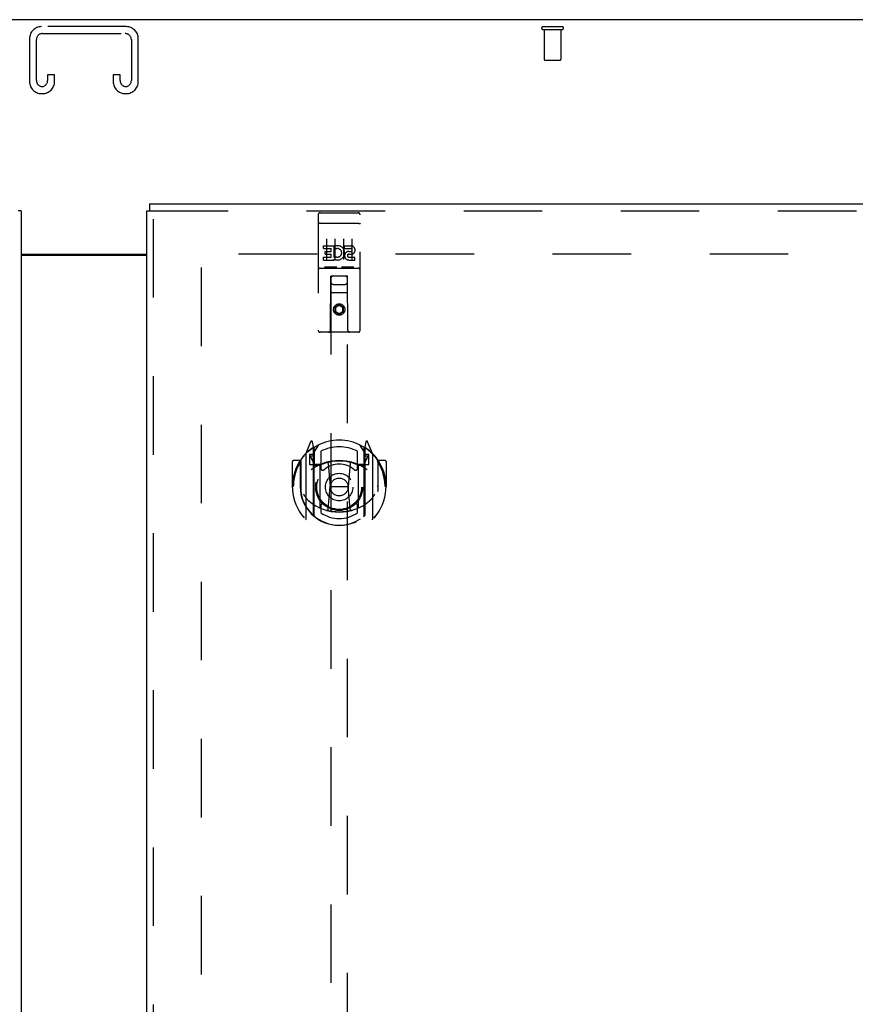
# Model space of a CAD drawing. Header units: inches. Extents: x 0 to 213, y 0 to 138.
# Tile 20 of 28: x 68 to 80, y 90 to 104. Entities that reach past the tile are written whole.
import ezdxf

# ---------------------------------------------------------------- set-up
doc = ezdxf.new("R2010")
doc.units = ezdxf.units.IN
doc.header["$LTSCALE"] = 11.73
doc.header["$MEASUREMENT"] = 0
doc.linetypes.add('HIDDEN', pattern=[0.2, 0.1, -0.1])
doc.layers.get('0').update_dxf_attribs({"linetype": 'CONTINUOUS'})
for name, color, linetype in [('DEFAULT_2', 8, 'HIDDEN'), ('LEFTHAND_DOOR_ASSEMBLY', 7, 'CONTINUOUS'), ('RIGHTHAND_DOOR_ASSEMBLY', 7, 'CONTINUOUS')]:
    doc.layers.add(name, color=color, linetype=linetype)

msp = doc.modelspace()

# ---------------------------------------------------------------- linework, layer by layer
at = {"color": 3, "linetype": 'Continuous'}
for p, q in [((92.52, 104.446), (44.624, 104.446)), ((67.635, 100.946), (69.51, 100.946)), ((67.635, 100.931), (69.51, 100.931))]:
    msp.add_line(p, q, dxfattribs=at)
at = {"layer": 'DEFAULT_2', "color": 8, "linetype": 'HIDDEN'}
for p, q in [((69.205, 104.342), (67.94, 104.342)), ((75.43, 104.342), (75.714, 104.342)), ((75.43, 104.299), (75.714, 104.299)), ((75.448, 104.299), (75.448, 103.852)), ((75.696, 104.299), (75.696, 103.852)), ((67.76, 104.162), (67.76, 103.522)), ((67.864, 103.536), (67.864, 104.148)), ((67.954, 104.238), (69.191, 104.238)), ((69.281, 104.148), (69.281, 103.536)), ((69.385, 103.522), (69.385, 104.162)), ((75.458, 103.842), (75.686, 103.842)), ((68.031, 103.623), (68.031, 103.536)), ((68.135, 103.623), (68.031, 103.623)), ((68.135, 103.522), (68.135, 103.623)), ((69.01, 103.623), (69.01, 103.522)), ((69.114, 103.623), (69.01, 103.623)), ((69.114, 103.536), (69.114, 103.623)), ((67.94, 103.342), (67.955, 103.342)), ((69.19, 103.342), (69.205, 103.342)), ((90.822, 100.946), (70.218, 100.946)), ((70.322, 100.744), (70.322, 40.147))]:
    msp.add_line(p, q, dxfattribs=at)
for centre, radius, start, end in [((67.94, 104.162), 0.18, 90, 180), ((69.205, 104.162), 0.18, 0, 90), ((75.43, 104.32), 0.0215, 90, 270), ((75.714, 104.32), 0.0215, 270, 90), ((67.954, 104.148), 0.09, 90, 180), ((69.191, 104.148), 0.09, 0, 90), ((75.458, 103.852), 0.01, 180, 270), ((75.686, 103.852), 0.01, 270, 360), ((67.94, 103.522), 0.18, 180, 270), ((67.954, 103.536), 0.09, 180, 261.7808), ((67.941, 103.536), 0.09, 270, 360), ((67.955, 103.522), 0.18, 270, 360), ((69.19, 103.522), 0.18, 180, 270), ((69.204, 103.536), 0.09, 180, 261.7808), ((69.191, 103.536), 0.09, 270, 360), ((69.205, 103.522), 0.18, 270, 360)]:
    msp.add_arc(centre, radius, start, end, dxfattribs=at)
at = {"layer": 'LEFTHAND_DOOR_ASSEMBLY', "color": 7, "linetype": 'Continuous'}
msp.add_line((67.635, 101.592), (67.593, 101.592), dxfattribs=at)
at = {"layer": 'LEFTHAND_DOOR_ASSEMBLY', "color": 3, "linetype": 'Continuous'}
msp.add_line((67.635, 101.592), (67.635, 39.3), dxfattribs=at)
at = {"layer": 'RIGHTHAND_DOOR_ASSEMBLY', "color": 7, "linetype": 'Continuous'}
for p in [(69.552, 101.696), (69.51, 101.592)]:
    msp.add_line(p, (69.552, 101.592), dxfattribs=at)
at = {"layer": 'RIGHTHAND_DOOR_ASSEMBLY', "color": 3, "linetype": 'Continuous'}
for p, q in [((69.552, 101.696), (92.155, 101.696)), ((69.51, 39.3), (69.51, 101.592))]:
    msp.add_line(p, q, dxfattribs=at)
at = {"layer": 'RIGHTHAND_DOOR_ASSEMBLY', "color": 8, "linetype": 'HIDDEN'}
for p, q in [((69.552, 101.592), (92.155, 101.592)), ((69.614, 39.3), (69.614, 101.592)), ((72.072, 101.533), (72.072, 99.808)), ((72.102, 101.563), (72.667, 101.563)), ((72.697, 99.808), (72.697, 101.533)), ((72.089, 101.404), (72.088, 101.404)), ((72.089, 101.405), (72.089, 101.404)), ((72.09, 101.405), (72.089, 101.405)), ((72.091, 101.405), (72.09, 101.405)), ((72.092, 101.405), (72.091, 101.405)), ((72.093, 101.405), (72.092, 101.405)), ((72.093, 101.405), (72.093, 101.405)), ((72.094, 101.405), (72.093, 101.405)), ((72.095, 101.405), (72.094, 101.405)), ((72.096, 101.405), (72.095, 101.405)), ((72.097, 101.405), (72.096, 101.405)), ((72.097, 101.405), (72.097, 101.405)), ((72.098, 101.405), (72.097, 101.405)), ((72.099, 101.405), (72.098, 101.405)), ((72.1, 101.405), (72.099, 101.405)), ((72.101, 101.405), (72.1, 101.405)), ((72.102, 101.405), (72.101, 101.405)), ((72.102, 101.405), (72.667, 101.405)), ((72.667, 101.405), (72.668, 101.405)), ((72.668, 101.405), (72.669, 101.405)), ((72.669, 101.405), (72.67, 101.405)), ((72.67, 101.405), (72.67, 101.405)), ((72.67, 101.405), (72.671, 101.405)), ((72.671, 101.405), (72.672, 101.405)), ((72.672, 101.405), (72.673, 101.405)), ((72.673, 101.405), (72.674, 101.405)), ((72.674, 101.405), (72.675, 101.405)), ((72.675, 101.405), (72.675, 101.405)), ((72.675, 101.405), (72.676, 101.405)), ((72.676, 101.405), (72.677, 101.405)), ((72.677, 101.405), (72.678, 101.405)), ((72.678, 101.405), (72.679, 101.405)), ((72.679, 101.405), (72.679, 101.405)), ((72.679, 101.405), (72.68, 101.404)), ((72.197, 101.172), (72.197, 100.866)), ((72.322, 101.172), (72.322, 100.866)), ((72.447, 101.172), (72.447, 100.866)), ((72.572, 101.172), (72.572, 100.866)), ((72.153, 101.028), (72.153, 101.07)), ((72.153, 101.07), (72.309, 101.07)), ((72.153, 101.028), (72.266, 101.028)), ((72.266, 100.986), (72.266, 101.028)), ((72.309, 100.893), (72.309, 101.07)), ((72.333, 101.022), (72.316, 101.061)), ((72.465, 101.028), (72.465, 101.07)), ((72.465, 101.07), (72.558, 101.07)), ((72.465, 101.028), (72.558, 101.028)), ((72.153, 100.857), (72.153, 100.9)), ((72.153, 100.9), (72.266, 100.9)), ((72.174, 100.943), (72.174, 100.986)), ((72.174, 100.986), (72.266, 100.986)), ((72.174, 100.943), (72.266, 100.943)), ((72.266, 100.9), (72.266, 100.943)), ((72.309, 100.893), (72.322, 100.911)), ((72.309, 100.857), (72.309, 100.869)), ((72.312, 100.868), (72.309, 100.869)), ((72.525, 100.943), (72.571, 100.943)), ((72.529, 100.984), (72.557, 100.984)), ((72.529, 100.9), (72.621, 100.9)), ((72.621, 100.857), (72.621, 100.9)), ((72.102, 100.735), (72.667, 100.735)), ((72.153, 100.857), (72.309, 100.857)), ((72.346, 100.751), (72.174, 100.751)), ((72.596, 100.751), (72.424, 100.751)), ((72.529, 100.857), (72.621, 100.857)), ((72.255, 99.808), (72.258, 100.618)), ((72.28, 100.618), (72.258, 100.618)), ((72.26, 100.618), (72.26, 72.616)), ((72.49, 100.618), (72.28, 100.618)), ((72.511, 100.618), (72.49, 100.618)), ((72.51, 72.616), (72.51, 100.618)), ((72.515, 99.808), (72.511, 100.618)), ((72.3, 100.493), (72.47, 100.493)), ((72.512, 100.368), (72.257, 100.368)), ((72.385, 100.19), (72.322, 100.154)), ((72.322, 100.154), (72.322, 100.082)), ((72.322, 100.154), (72.332, 100.148)), ((72.385, 100.179), (72.332, 100.148)), ((72.332, 100.148), (72.332, 100.088)), ((72.385, 100.19), (72.385, 100.179)), ((72.447, 100.154), (72.385, 100.19)), ((72.437, 100.148), (72.385, 100.179)), ((72.447, 100.154), (72.437, 100.148)), ((72.437, 100.088), (72.437, 100.148)), ((72.447, 100.082), (72.447, 100.154)), ((72.322, 100.082), (72.332, 100.088)), ((72.322, 100.082), (72.385, 100.046)), ((72.332, 100.088), (72.385, 100.057)), ((72.385, 100.057), (72.437, 100.088)), ((72.385, 100.046), (72.447, 100.082)), ((72.385, 100.046), (72.385, 100.057)), ((72.447, 100.082), (72.437, 100.088)), ((72.667, 99.778), (72.102, 99.778)), ((71.959, 98.144), (71.889, 97.969)), ((72.002, 98.06), (71.988, 98.141)), ((72.01, 97.988), (72.08, 98.097)), ((72.69, 98.097), (72.76, 97.988)), ((72.781, 98.141), (72.767, 98.06)), ((72.88, 97.969), (72.81, 98.144)), ((71.885, 97.958), (71.885, 96.99)), ((71.942, 97.953), (71.942, 97.803)), ((72.002, 97.953), (71.942, 97.953)), ((72.01, 97.928), (71.955, 97.928)), ((71.981, 98.039), (71.98, 98.039)), ((71.981, 98.039), (71.98, 98.039)), ((71.981, 98.039), (71.981, 98.039)), ((72.002, 97.044), (72.002, 98.06)), ((72.01, 97.044), (72.01, 98.047)), ((72.012, 98.022), (72.012, 97.815)), ((72.11, 98), (72.11, 97.748)), ((72.66, 97.748), (72.66, 98)), ((72.757, 97.815), (72.757, 98.022)), ((72.76, 97.044), (72.76, 98.047)), ((72.815, 97.928), (72.76, 97.928)), ((72.767, 98.06), (72.767, 97.044)), ((72.827, 97.953), (72.767, 97.953)), ((72.789, 98.039), (72.784, 98.042)), ((72.827, 97.803), (72.827, 97.953)), ((72.885, 96.99), (72.885, 97.958)), ((71.685, 97.847), (71.685, 97.474)), ((71.802, 97.862), (71.7, 97.862)), ((71.802, 97.862), (71.802, 97.474)), ((71.81, 97.847), (71.802, 97.862)), ((71.81, 97.86), (71.81, 97.403)), ((71.942, 97.803), (72.002, 97.803)), ((71.95, 97.921), (71.98, 97.875)), ((72.102, 97.802), (72.03, 97.802)), ((72.032, 97.795), (72.098, 97.795)), ((72.102, 97.161), (72.102, 97.792)), ((72.221, 97.818), (72.252, 97.474)), ((72.548, 97.818), (72.517, 97.474)), ((72.74, 97.802), (72.667, 97.802)), ((72.667, 97.792), (72.667, 97.161)), ((72.671, 97.795), (72.737, 97.795)), ((72.767, 97.803), (72.827, 97.803)), ((72.789, 97.875), (72.819, 97.921)), ((72.967, 97.862), (72.959, 97.847)), ((72.96, 97.86), (72.96, 97.403)), ((72.967, 97.474), (72.967, 97.862)), ((73.07, 97.862), (72.967, 97.862)), ((73.085, 97.847), (73.085, 97.474)), ((71.685, 97.474), (71.7, 97.474)), ((71.802, 97.474), (71.817, 97.474)), ((71.81, 97.403), (71.81, 97.4)), ((72.222, 97.135), (72.252, 97.474)), ((72.252, 97.474), (72.517, 97.474)), ((72.547, 97.135), (72.517, 97.474)), ((72.967, 97.474), (72.952, 97.474)), ((72.96, 97.403), (72.959, 97.4)), ((73.07, 97.474), (73.085, 97.474)), ((72.11, 97.187), (72.11, 97.084)), ((72.66, 97.084), (72.66, 97.187))]:
    msp.add_line(p, q, dxfattribs=at)
for points in [[(72.088, 101.404), (72.088, 101.404), (72.087, 101.404), (72.087, 101.404), (72.086, 101.404), (72.086, 101.404), (72.086, 101.404), (72.085, 101.404), (72.085, 101.404), (72.085, 101.404), (72.084, 101.404), (72.084, 101.404), (72.084, 101.404), (72.083, 101.404), (72.083, 101.404), (72.083, 101.403), (72.082, 101.403), (72.082, 101.403), (72.082, 101.403), (72.081, 101.403), (72.081, 101.403), (72.081, 101.403), (72.081, 101.403), (72.08, 101.403), (72.08, 101.403), (72.08, 101.403), (72.079, 101.403), (72.079, 101.403), (72.079, 101.402), (72.079, 101.402), (72.078, 101.402), (72.078, 101.402), (72.078, 101.402), (72.078, 101.402), (72.077, 101.402), (72.077, 101.402), (72.077, 101.402), (72.077, 101.402), (72.076, 101.402), (72.076, 101.402), (72.076, 101.401), (72.076, 101.401), (72.076, 101.401), (72.075, 101.401), (72.075, 101.401), (72.075, 101.401), (72.075, 101.401), (72.075, 101.401), (72.074, 101.401), (72.074, 101.401), (72.074, 101.401), (72.074, 101.4), (72.074, 101.4), (72.074, 101.4), (72.074, 101.4), (72.073, 101.4), (72.073, 101.4), (72.073, 101.4), (72.073, 101.4), (72.073, 101.4), (72.073, 101.4), (72.073, 101.399), (72.073, 101.399), (72.073, 101.399), (72.073, 101.399), (72.072, 101.399), (72.072, 101.399), (72.072, 101.399), (72.072, 101.399), (72.072, 101.399), (72.072, 101.398), (72.072, 101.398), (72.072, 101.398), (72.072, 101.398), (72.072, 101.398), (72.072, 101.398), (72.072, 101.398), (72.072, 101.398)], [(72.68, 101.404), (72.681, 101.404), (72.681, 101.404), (72.682, 101.404), (72.682, 101.404), (72.682, 101.404), (72.683, 101.404), (72.683, 101.404), (72.683, 101.404), (72.684, 101.404), (72.684, 101.404), (72.684, 101.404), (72.685, 101.404), (72.685, 101.404), (72.685, 101.404), (72.686, 101.404), (72.686, 101.404), (72.686, 101.403), (72.687, 101.403), (72.687, 101.403), (72.687, 101.403), (72.688, 101.403), (72.688, 101.403), (72.688, 101.403), (72.689, 101.403), (72.689, 101.403), (72.689, 101.403), (72.689, 101.403), (72.69, 101.403), (72.69, 101.403), (72.69, 101.402), (72.69, 101.402), (72.691, 101.402), (72.691, 101.402), (72.691, 101.402), (72.691, 101.402), (72.692, 101.402), (72.692, 101.402), (72.692, 101.402), (72.692, 101.402), (72.693, 101.402), (72.693, 101.402), (72.693, 101.401), (72.693, 101.401), (72.693, 101.401), (72.694, 101.401), (72.694, 101.401), (72.694, 101.401), (72.694, 101.401), (72.694, 101.401), (72.695, 101.401), (72.695, 101.401), (72.695, 101.401), (72.695, 101.4), (72.695, 101.4), (72.695, 101.4), (72.695, 101.4), (72.696, 101.4), (72.696, 101.4), (72.696, 101.4), (72.696, 101.4), (72.696, 101.4), (72.696, 101.4), (72.696, 101.399), (72.696, 101.399), (72.696, 101.399), (72.697, 101.399), (72.697, 101.399), (72.697, 101.399), (72.697, 101.399), (72.697, 101.399), (72.697, 101.399), (72.697, 101.398), (72.697, 101.398), (72.697, 101.398), (72.697, 101.398), (72.697, 101.398), (72.697, 101.398), (72.697, 101.398), (72.697, 101.398)], [(72.174, 100.751), (72.173, 100.751), (72.173, 100.751), (72.173, 100.751), (72.173, 100.751), (72.173, 100.751), (72.172, 100.751), (72.172, 100.751), (72.172, 100.751), (72.172, 100.751), (72.172, 100.751), (72.171, 100.751), (72.171, 100.751), (72.171, 100.751), (72.171, 100.751), (72.171, 100.751), (72.171, 100.751), (72.17, 100.751), (72.17, 100.751), (72.17, 100.751), (72.17, 100.751), (72.17, 100.751), (72.17, 100.752), (72.17, 100.752), (72.169, 100.752), (72.169, 100.752), (72.169, 100.752), (72.169, 100.752), (72.169, 100.752), (72.169, 100.752), (72.169, 100.752), (72.169, 100.752), (72.168, 100.752), (72.168, 100.752), (72.168, 100.752), (72.168, 100.752), (72.168, 100.752), (72.168, 100.752), (72.168, 100.752), (72.168, 100.752), (72.168, 100.752), (72.167, 100.752), (72.167, 100.752), (72.167, 100.752), (72.167, 100.752), (72.167, 100.752), (72.167, 100.752)], [(72.352, 100.752), (72.352, 100.752), (72.352, 100.752), (72.352, 100.752), (72.352, 100.752), (72.352, 100.752), (72.351, 100.752), (72.351, 100.752), (72.351, 100.752), (72.351, 100.752), (72.351, 100.752), (72.351, 100.752), (72.351, 100.752), (72.351, 100.752), (72.351, 100.752), (72.351, 100.752), (72.35, 100.752), (72.35, 100.752), (72.35, 100.752), (72.35, 100.752), (72.35, 100.752), (72.35, 100.752), (72.35, 100.752), (72.349, 100.752), (72.349, 100.752), (72.349, 100.751), (72.349, 100.751), (72.349, 100.751), (72.349, 100.751), (72.349, 100.751), (72.348, 100.751), (72.348, 100.751), (72.348, 100.751), (72.348, 100.751), (72.348, 100.751), (72.348, 100.751), (72.347, 100.751), (72.347, 100.751), (72.347, 100.751), (72.347, 100.751), (72.347, 100.751), (72.346, 100.751), (72.346, 100.751), (72.346, 100.751), (72.346, 100.751), (72.346, 100.751)], [(72.424, 100.751), (72.423, 100.751), (72.423, 100.751), (72.423, 100.751), (72.423, 100.751), (72.423, 100.751), (72.422, 100.751), (72.422, 100.751), (72.422, 100.751), (72.422, 100.751), (72.422, 100.751), (72.421, 100.751), (72.421, 100.751), (72.421, 100.751), (72.421, 100.751), (72.421, 100.751), (72.421, 100.751), (72.42, 100.751), (72.42, 100.751), (72.42, 100.751), (72.42, 100.751), (72.42, 100.751), (72.42, 100.752), (72.42, 100.752), (72.419, 100.752), (72.419, 100.752), (72.419, 100.752), (72.419, 100.752), (72.419, 100.752), (72.419, 100.752), (72.419, 100.752), (72.419, 100.752), (72.418, 100.752), (72.418, 100.752), (72.418, 100.752), (72.418, 100.752), (72.418, 100.752), (72.418, 100.752), (72.418, 100.752), (72.418, 100.752), (72.418, 100.752), (72.417, 100.752), (72.417, 100.752), (72.417, 100.752), (72.417, 100.752), (72.417, 100.752), (72.417, 100.752)], [(72.602, 100.752), (72.602, 100.752), (72.602, 100.752), (72.602, 100.752), (72.602, 100.752), (72.602, 100.752), (72.601, 100.752), (72.601, 100.752), (72.601, 100.752), (72.601, 100.752), (72.601, 100.752), (72.601, 100.752), (72.601, 100.752), (72.601, 100.752), (72.601, 100.752), (72.601, 100.752), (72.6, 100.752), (72.6, 100.752), (72.6, 100.752), (72.6, 100.752), (72.6, 100.752), (72.6, 100.752), (72.6, 100.752), (72.599, 100.752), (72.599, 100.752), (72.599, 100.751), (72.599, 100.751), (72.599, 100.751), (72.599, 100.751), (72.599, 100.751), (72.598, 100.751), (72.598, 100.751), (72.598, 100.751), (72.598, 100.751), (72.598, 100.751), (72.598, 100.751), (72.597, 100.751), (72.597, 100.751), (72.597, 100.751), (72.597, 100.751), (72.597, 100.751), (72.596, 100.751), (72.596, 100.751), (72.596, 100.751), (72.596, 100.751), (72.596, 100.751)], [(71.839, 97.913), (71.84, 97.914), (71.841, 97.915), (71.841, 97.916), (71.842, 97.916), (71.843, 97.917), (71.843, 97.918), (71.844, 97.919), (71.845, 97.919), (71.846, 97.92), (71.846, 97.921), (71.847, 97.922), (71.848, 97.922), (71.849, 97.923), (71.85, 97.924), (71.85, 97.924), (71.851, 97.925), (71.852, 97.926), (71.853, 97.926), (71.854, 97.927), (71.854, 97.928), (71.855, 97.928), (71.856, 97.929), (71.857, 97.929), (71.858, 97.93), (71.859, 97.931), (71.86, 97.931), (71.861, 97.932), (71.861, 97.932), (71.862, 97.933), (71.863, 97.933), (71.864, 97.934), (71.865, 97.934), (71.866, 97.934), (71.867, 97.935)], [(72.902, 97.935), (72.903, 97.934), (72.904, 97.934), (72.905, 97.934), (72.906, 97.933), (72.907, 97.933), (72.908, 97.932), (72.909, 97.932), (72.909, 97.931), (72.91, 97.931), (72.911, 97.93), (72.912, 97.929), (72.913, 97.929), (72.914, 97.928), (72.915, 97.928), (72.915, 97.927), (72.916, 97.926), (72.917, 97.926), (72.918, 97.925), (72.919, 97.924), (72.92, 97.924), (72.92, 97.923), (72.921, 97.922), (72.922, 97.922), (72.923, 97.921), (72.923, 97.92), (72.924, 97.919), (72.925, 97.919), (72.926, 97.918), (72.926, 97.917), (72.927, 97.916), (72.928, 97.916), (72.929, 97.915), (72.929, 97.914), (72.93, 97.913)], [(71.852, 97.361), (71.855, 97.356), (71.858, 97.35), (71.861, 97.346), (71.864, 97.341), (71.867, 97.337), (71.87, 97.332), (71.872, 97.328), (71.875, 97.324), (71.877, 97.321), (71.88, 97.317), (71.882, 97.314), (71.885, 97.31), (71.887, 97.307), (71.889, 97.304), (71.892, 97.301), (71.894, 97.298), (71.896, 97.295), (71.898, 97.293), (71.9, 97.29), (71.902, 97.288), (71.904, 97.285), (71.906, 97.283), (71.908, 97.281), (71.91, 97.279), (71.912, 97.277), (71.914, 97.275), (71.916, 97.273), (71.917, 97.271), (71.919, 97.269), (71.921, 97.268), (71.922, 97.266), (71.924, 97.265), (71.926, 97.263), (71.927, 97.262), (71.929, 97.26), (71.93, 97.259)], [(72.839, 97.259), (72.84, 97.26), (72.842, 97.262), (72.843, 97.263), (72.845, 97.265), (72.847, 97.266), (72.848, 97.268), (72.85, 97.269), (72.852, 97.271), (72.854, 97.273), (72.855, 97.275), (72.857, 97.277), (72.859, 97.279), (72.861, 97.281), (72.863, 97.283), (72.865, 97.285), (72.867, 97.288), (72.869, 97.29), (72.871, 97.293), (72.873, 97.295), (72.875, 97.298), (72.877, 97.301), (72.88, 97.304), (72.882, 97.307), (72.884, 97.31), (72.887, 97.314), (72.889, 97.317), (72.892, 97.321), (72.894, 97.324), (72.897, 97.328), (72.9, 97.332), (72.902, 97.337), (72.905, 97.341), (72.908, 97.346), (72.911, 97.35), (72.914, 97.356), (72.917, 97.361)], [(72.572, 97.117), (72.567, 97.116), (72.562, 97.114), (72.556, 97.113), (72.551, 97.112), (72.545, 97.11), (72.54, 97.109), (72.534, 97.108), (72.529, 97.107), (72.524, 97.106), (72.518, 97.105), (72.513, 97.104), (72.507, 97.103), (72.502, 97.102), (72.496, 97.101), (72.49, 97.1), (72.485, 97.099), (72.479, 97.098), (72.474, 97.097), (72.468, 97.097), (72.463, 97.096), (72.457, 97.095), (72.452, 97.095), (72.446, 97.094), (72.44, 97.094), (72.435, 97.094), (72.429, 97.093), (72.424, 97.093), (72.418, 97.093), (72.413, 97.092), (72.407, 97.092), (72.401, 97.092), (72.396, 97.092), (72.39, 97.092), (72.385, 97.092), (72.379, 97.092), (72.373, 97.092), (72.368, 97.092), (72.362, 97.092), (72.357, 97.092), (72.351, 97.093), (72.345, 97.093), (72.34, 97.093), (72.334, 97.094), (72.329, 97.094), (72.323, 97.094), (72.317, 97.095), (72.312, 97.095), (72.306, 97.096), (72.301, 97.097), (72.295, 97.097), (72.29, 97.098), (72.284, 97.099), (72.279, 97.1), (72.273, 97.101), (72.268, 97.102), (72.262, 97.103), (72.257, 97.104), (72.251, 97.105), (72.246, 97.106), (72.24, 97.107), (72.235, 97.108), (72.229, 97.109), (72.224, 97.11), (72.218, 97.112), (72.213, 97.113), (72.207, 97.114), (72.202, 97.116), (72.197, 97.117)], [(71.867, 97.014), (71.866, 97.014), (71.865, 97.014), (71.864, 97.015), (71.863, 97.015), (71.862, 97.016), (71.861, 97.016), (71.861, 97.017), (71.86, 97.017), (71.859, 97.018), (71.858, 97.018), (71.857, 97.019), (71.856, 97.02), (71.855, 97.02), (71.854, 97.021), (71.854, 97.021), (71.853, 97.022), (71.852, 97.023), (71.851, 97.023), (71.85, 97.024), (71.85, 97.025), (71.849, 97.025), (71.848, 97.026), (71.847, 97.027), (71.846, 97.027), (71.846, 97.028), (71.845, 97.029), (71.844, 97.03), (71.843, 97.031), (71.843, 97.031), (71.842, 97.032), (71.841, 97.033), (71.841, 97.034), (71.84, 97.035), (71.839, 97.035)], [(72.93, 97.035), (72.929, 97.035), (72.929, 97.034), (72.928, 97.033), (72.927, 97.032), (72.926, 97.031), (72.926, 97.031), (72.925, 97.03), (72.924, 97.029), (72.923, 97.028), (72.923, 97.027), (72.922, 97.027), (72.921, 97.026), (72.92, 97.025), (72.92, 97.025), (72.919, 97.024), (72.918, 97.023), (72.917, 97.023), (72.916, 97.022), (72.915, 97.021), (72.915, 97.021), (72.914, 97.02), (72.913, 97.02), (72.912, 97.019), (72.911, 97.018), (72.91, 97.018), (72.909, 97.017), (72.909, 97.017), (72.908, 97.016), (72.907, 97.016), (72.906, 97.015), (72.905, 97.015), (72.904, 97.014), (72.903, 97.014), (72.902, 97.014)]]:
    msp.add_lwpolyline(points, dxfattribs=at)
for centre, radius in [((72.385, 100.118), 0.085), ((72.385, 100.118), 0.0845), ((72.385, 97.467), 0.35), ((72.385, 97.467), 0.335), ((72.385, 97.467), 0.205), ((72.385, 97.467), 0.133)]:
    msp.add_circle(centre, radius, dxfattribs=at)
for centre, radius, start, end in [((72.102, 101.533), 0.03, 90, 180), ((72.667, 101.533), 0.03, 0, 90), ((72.359, 100.964), 0.107, 244.2636, 113.4027), ((72.359, 100.964), 0.0639, 234.8895, 113.4026), ((72.558, 101.006), 0.0219, 269.9011, 90), ((72.558, 101.006), 0.0644, 282.2995, 90.0775), ((72.529, 100.921), 0.0635, 90, 270), ((72.529, 100.922), 0.0219, 100.307, 270), ((72.102, 100.705), 0.03, 90, 180), ((72.667, 100.705), 0.03, 0, 90), ((72.3, 100.578), 0.04, 90, 180), ((72.47, 100.578), 0.04, 0, 90), ((72.3, 100.533), 0.04, 180, 270), ((72.47, 100.533), 0.04, 270, 360), ((72.102, 99.808), 0.03, 180, 270), ((72.225, 99.808), 0.03, 270, 360), ((72.545, 99.808), 0.03, 180, 270), ((72.667, 99.808), 0.03, 270, 360), ((72.385, 97.467), 0.7, 35.2961, 144.7039), ((71.973, 98.138), 0.015, 10, 158.1959), ((72.796, 98.138), 0.015, 21.8041, 170), ((72.385, 97.474), 0.7, 125.5126, 54.4874), ((71.9, 97.958), 0.015, 135.0748, 180), ((71.955, 97.923), 0.005, 90, 212.6792), ((71.99, 98.028), 0.02, 0, 125.5126), ((71.992, 98.022), 0.02, 0, 125.2543), ((72.03, 98.047), 0.02, 121.4688, 179.9992), ((72.385, 97.467), 0.6, 62.7204, 117.2796), ((72.74, 98.047), 0.02, 0, 58.5295), ((72.777, 98.022), 0.02, 54.7457, 180), ((72.78, 98.028), 0.02, 54.4874, 180), ((72.815, 97.923), 0.005, 327.3208, 90), ((72.87, 97.958), 0.015, 0, 44.9252), ((71.7, 97.847), 0.015, 90, 180), ((72.385, 97.474), 0.685, 146.9885, 180), ((71.83, 97.86), 0.02, 144.7039, 180), ((72.385, 97.162), 0.7, 53.2319, 126.7681), ((71.822, 97.773), 0.188, 0, 32.6792), ((72.03, 97.822), 0.02, 180, 270), ((72.032, 97.815), 0.02, 180, 270), ((72.098, 97.815), 0.02, 270, 293.464), ((72.117, 97.792), 0.015, 112.9863, 180), ((72.385, 97.155), 0.7, 66.536, 113.464), ((72.385, 97.467), 0.343, 48.8739, 131.1261), ((72.202, 97.817), 0.02, 5.0796, 105.6131), ((72.568, 97.817), 0.02, 74.3869, 174.9204), ((72.652, 97.792), 0.015, 0, 67.0137), ((72.671, 97.815), 0.02, 246.536, 270), ((72.737, 97.815), 0.02, 270, 360), ((72.74, 97.822), 0.02, 270, 360), ((72.948, 97.773), 0.188, 147.3208, 180), ((72.94, 97.86), 0.02, 0, 35.2961), ((72.385, 97.474), 0.685, 0, 33.0115), ((73.07, 97.847), 0.015, 0, 90), ((72.14, 97.748), 0.03, 180, 311.1261), ((72.63, 97.748), 0.03, 228.8739, 360), ((72.385, 97.477), 0.583, 180.2464, 359.7536), ((71.83, 97.403), 0.02, 180, 187.6622), ((72.385, 97.477), 0.58, 187.6622, 352.3378), ((72.94, 97.403), 0.02, 352.3378, 360), ((72.385, 97.792), 0.7, 229.529, 310.471), ((72.14, 97.187), 0.03, 48.8739, 180), ((72.385, 97.467), 0.343, 228.8739, 311.1261), ((72.63, 97.187), 0.03, 0, 131.1261), ((72.017, 97.044), 0.015, 180, 229.6413), ((72.03, 97.044), 0.02, 180, 230.6594), ((72.117, 97.161), 0.015, 180, 247.0137), ((72.385, 97.477), 0.48, 235.0461, 304.9539), ((72.202, 97.137), 0.02, 254.4248, 354.9204), ((72.567, 97.137), 0.02, 185.0796, 285.5752), ((72.652, 97.161), 0.015, 292.9863, 360), ((72.74, 97.044), 0.02, 309.3378, 359.9984), ((72.752, 97.044), 0.015, 310.3587, 360), ((71.9, 96.99), 0.015, 180, 224.9252), ((72.87, 96.99), 0.015, 315.0748, 360)]:
    msp.add_arc(centre, radius, start, end, dxfattribs=at)

doc.saveas('drawing.dxf')
